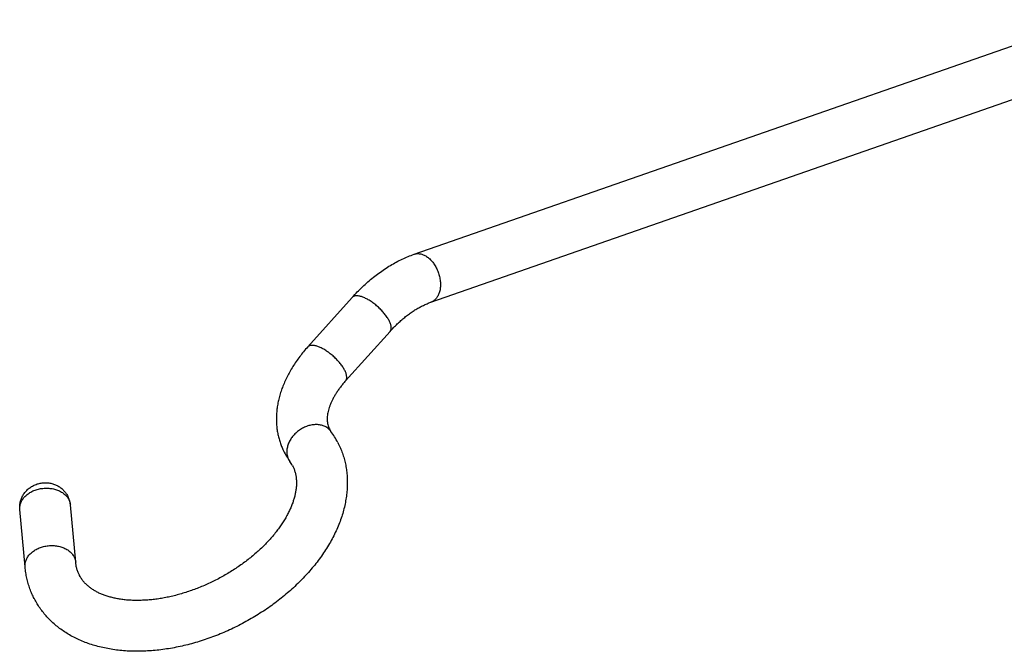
# Model space of a CAD drawing. Header units: millimetres. Extents: x 177 to 351, y 32 to 305.
# Tile 17 of 80: x 202 to 216, y 100 to 109. Entities that reach past the tile are written whole.
import ezdxf

# ---------------------------------------------------------------- set-up
doc = ezdxf.new("R2010")
doc.units = ezdxf.units.MM
doc.header["$LTSCALE"] = 30.734
doc.layers.get('0').update_dxf_attribs({"linetype": 'CONTINUOUS'})

msp = doc.modelspace()

# ---------------------------------------------------------------- linework, layer by layer
at = {"color": 7, "linetype": 'Continuous'}
for p, q in [((207.793, 105.397), (217.06, 108.628)), ((208.023, 104.736), (217.291, 107.967)), ((206.941, 104.803), (206.328, 104.121)), ((207.461, 104.335), (206.849, 103.653)), ((206.063, 102.572), (206.064, 102.571)), ((203.134, 101.155), (203.061, 101.945)), ((202.437, 101.091), (202.364, 101.881))]:
    msp.add_line(p, q, dxfattribs=at)
for centre, radius, start, end in [((206.852, 103.108), 0.254, 207.177, 216.2391), ((205.715, 102.276), 1.156, 27.1844, 36.1847), ((206.853, 103.109), 0.955, 207.1884, 214.2221), ((206.859, 103.113), 0.962, 214.2925, 216.1637), ((205.714, 102.276), 0.456, 27.1912, 36.2105), ((202.732, 101.915), 0.33, 18.8811, 27.1861), ((202.733, 101.915), 0.329, 18.4346, 18.8779), ((202.734, 101.915), 0.328, 5.2801, 18.44)]:
    msp.add_arc(centre, radius, start, end, dxfattribs=at)
at = {"color": 9, "linetype": 'Continuous'}
for centre, radius, start, end in [((206.25, 102.668), 0.208, 207.1624, 216.1607), ((202.865, 101.927), 0.196, 5.2761, 6.7987)]:
    msp.add_arc(centre, radius, start, end, dxfattribs=at)
at = {"color": 7, "linetype": 'Continuous'}
for points, knots in [([(206.941, 104.803), (206.963, 104.829), (207.01, 104.878), (207.081, 104.949), (207.155, 105.017), (207.231, 105.08), (207.308, 105.139), (207.386, 105.194), (207.466, 105.244), (207.547, 105.29), (207.628, 105.331), (207.71, 105.367), (207.765, 105.388), (207.793, 105.397)], [0, 0, 0, 0, 0.102327, 0.203411, 0.30327, 0.401855, 0.49908, 0.594871, 0.68909, 0.781744, 0.872788, 0.962194, 1.049951, 1.049951, 1.049951, 1.049951]), ([(207.461, 104.335), (207.478, 104.353), (207.51, 104.388), (207.56, 104.438), (207.611, 104.485), (207.662, 104.528), (207.714, 104.568), (207.765, 104.605), (207.817, 104.638), (207.869, 104.668), (207.92, 104.694), (207.972, 104.717), (208.006, 104.73), (208.023, 104.736)], [0, 0, 0, 0, 0.0722776, 0.1429363, 0.2118462, 0.2789305, 0.344159, 0.4075408, 0.4690555, 0.5287212, 0.5865899, 0.6427495, 0.697317, 0.697317, 0.697317, 0.697317]), ([(206.328, 104.121), (206.309, 104.1), (206.271, 104.056), (206.218, 103.989), (206.168, 103.92), (206.122, 103.851), (206.081, 103.78), (206.043, 103.709), (206.009, 103.637), (205.979, 103.565), (205.954, 103.493), (205.934, 103.422), (205.918, 103.35), (205.906, 103.28), (205.899, 103.211), (205.896, 103.143), (205.897, 103.076), (205.902, 103.01), (205.911, 102.946), (205.924, 102.884), (205.941, 102.823), (205.962, 102.764), (205.983, 102.714), (205.998, 102.684), (206.004, 102.672)], [0, 0, 0, 0, 0.086767, 0.172655, 0.257171, 0.3405, 0.422671, 0.503244, 0.582744, 0.660302, 0.736476, 0.811072, 0.883706, 0.955096, 1.024599, 1.092673, 1.159726, 1.225123, 1.289689, 1.353629, 1.416594, 1.479236, 1.541709, 1.579512, 1.579512, 1.579512, 1.579512]), ([(206.849, 103.653), (206.837, 103.64), (206.813, 103.612), (206.779, 103.57), (206.749, 103.528), (206.721, 103.486), (206.696, 103.445), (206.674, 103.405), (206.654, 103.365), (206.638, 103.326), (206.624, 103.288), (206.613, 103.252), (206.605, 103.216), (206.599, 103.182), (206.596, 103.148), (206.596, 103.116), (206.598, 103.084), (206.604, 103.052), (206.613, 103.021), (206.622, 103.001), (206.626, 102.992)], [0, 0, 0, 0, 0.055591, 0.1093804, 0.1614405, 0.2116435, 0.2597616, 0.3060084, 0.3500886, 0.3921831, 0.4322902, 0.4704146, 0.5067906, 0.5415072, 0.5748678, 0.6071776, 0.638894, 0.671229, 0.7052354, 0.7353416, 0.7353416, 0.7353416, 0.7353416]), ([(206.743, 102.804), (206.749, 102.79), (206.767, 102.754), (206.793, 102.694), (206.818, 102.622), (206.839, 102.548), (206.855, 102.472), (206.866, 102.395), (206.872, 102.315), (206.874, 102.233), (206.87, 102.15), (206.861, 102.065), (206.847, 101.979), (206.828, 101.893), (206.803, 101.805), (206.773, 101.718), (206.738, 101.63), (206.697, 101.542), (206.652, 101.455), (206.602, 101.368), (206.547, 101.283), (206.488, 101.199), (206.424, 101.117), (206.356, 101.036), (206.285, 100.957), (206.21, 100.88), (206.131, 100.805), (206.049, 100.732), (205.964, 100.662), (205.877, 100.594), (205.786, 100.529), (205.694, 100.467), (205.599, 100.408), (205.502, 100.351), (205.403, 100.298), (205.303, 100.248), (205.201, 100.201), (205.098, 100.158), (204.993, 100.118), (204.888, 100.082), (204.783, 100.049), (204.677, 100.02), (204.571, 99.995), (204.465, 99.974), (204.359, 99.957), (204.254, 99.944), (204.149, 99.935), (204.046, 99.93), (203.943, 99.929), (203.843, 99.933), (203.743, 99.941), (203.647, 99.953), (203.552, 99.97), (203.461, 99.99), (203.372, 100.015), (203.286, 100.044), (203.203, 100.077), (203.125, 100.114), (203.05, 100.154), (202.979, 100.197), (202.912, 100.244), (202.85, 100.294), (202.792, 100.347), (202.737, 100.403), (202.688, 100.461), (202.642, 100.522), (202.601, 100.585), (202.575, 100.631), (202.563, 100.655), (202.562, 100.657)], [0, 0, 0, 0, 0.044959, 0.120496, 0.196388, 0.272842, 0.350458, 0.429133, 0.508923, 0.5906, 0.67383, 0.758549, 0.845704, 0.934528, 1.025156, 1.118123, 1.212622, 1.309208, 1.407677, 1.507484, 1.608554, 1.711536, 1.815937, 1.921361, 2.027705, 2.135529, 2.244187, 2.353518, 2.46347, 2.574361, 2.685678, 2.797335, 2.90928, 3.021514, 3.133813, 3.246086, 3.358199, 3.470039, 3.581579, 3.692729, 3.803187, 3.912913, 4.02199, 4.130337, 4.237389, 4.34337, 4.448386, 4.552366, 4.654402, 4.755124, 4.854547, 4.952582, 5.047968, 5.141862, 5.23426, 5.325149, 5.413358, 5.50005, 5.58508, 5.667949, 5.749469, 5.82953, 5.907961, 5.985464, 6.062115, 6.137897, 6.213329, 6.288609, 6.294866, 6.294866, 6.294866, 6.294866]), ([(206.12, 102.484), (206.124, 102.476), (206.134, 102.454), (206.149, 102.417), (206.161, 102.371), (206.169, 102.323), (206.173, 102.276), (206.173, 102.227), (206.17, 102.178), (206.162, 102.128), (206.152, 102.078), (206.138, 102.026), (206.121, 101.973), (206.1, 101.92), (206.076, 101.866), (206.048, 101.811), (206.017, 101.755), (205.982, 101.699), (205.944, 101.643), (205.903, 101.587), (205.858, 101.53), (205.809, 101.474), (205.758, 101.419), (205.704, 101.364), (205.646, 101.31), (205.586, 101.257), (205.523, 101.205), (205.457, 101.155), (205.389, 101.106), (205.319, 101.059), (205.247, 101.013), (205.174, 100.97), (205.099, 100.929), (205.022, 100.89), (204.945, 100.854), (204.866, 100.82), (204.787, 100.788), (204.708, 100.76), (204.628, 100.734), (204.549, 100.71), (204.47, 100.69), (204.392, 100.673), (204.315, 100.658), (204.238, 100.647), (204.163, 100.638), (204.09, 100.633), (204.018, 100.63), (203.949, 100.63), (203.881, 100.632), (203.816, 100.637), (203.753, 100.645), (203.692, 100.656), (203.634, 100.669), (203.579, 100.684), (203.527, 100.701), (203.478, 100.721), (203.431, 100.743), (203.387, 100.768), (203.346, 100.794), (203.308, 100.824), (203.272, 100.856), (203.24, 100.891), (203.211, 100.93), (203.194, 100.959), (203.185, 100.975), (203.184, 100.976)], [0, 0, 0, 0, 0.025906, 0.073329, 0.120702, 0.168429, 0.216586, 0.264915, 0.313878, 0.363942, 0.415507, 0.468778, 0.524121, 0.581597, 0.641108, 0.702497, 0.766163, 0.831928, 0.899839, 0.969965, 1.041879, 1.115767, 1.191517, 1.268806, 1.347758, 1.428104, 1.509673, 1.592435, 1.67608, 1.760529, 1.845626, 1.931116, 2.016885, 2.102745, 2.188504, 2.273965, 2.359013, 2.443409, 2.526958, 2.609641, 2.69111, 2.771302, 2.850118, 2.927248, 3.002787, 3.076476, 3.14811, 3.217884, 3.285417, 3.350933, 3.41417, 3.475626, 3.534866, 3.591908, 3.646793, 3.700025, 3.751474, 3.801452, 3.850314, 3.898476, 3.94614, 3.993796, 4.041971, 4.090407, 4.095915, 4.095915, 4.095915, 4.095915]), ([(202.364, 101.881), (202.363, 101.889), (202.362, 101.906), (202.363, 101.932), (202.365, 101.958), (202.37, 101.983), (202.377, 102.009), (202.386, 102.034), (202.396, 102.058), (202.409, 102.082), (202.424, 102.104), (202.441, 102.126), (202.46, 102.146), (202.48, 102.166), (202.503, 102.183), (202.526, 102.198), (202.551, 102.212), (202.576, 102.224), (202.603, 102.234), (202.63, 102.241), (202.658, 102.247), (202.685, 102.25), (202.713, 102.251), (202.739, 102.25), (202.766, 102.248), (202.791, 102.243), (202.817, 102.237), (202.842, 102.228), (202.865, 102.218), (202.888, 102.207), (202.91, 102.194), (202.931, 102.179), (202.95, 102.163), (202.968, 102.146), (202.985, 102.128), (203, 102.108), (203.014, 102.087), (203.022, 102.073), (203.026, 102.065)], [0, 0, 0, 0, 0.0254928, 0.0510594, 0.0765922, 0.1029747, 0.1291258, 0.1551607, 0.1823055, 0.2088435, 0.2358817, 0.2631802, 0.2904095, 0.3196214, 0.3480075, 0.3756153, 0.4030114, 0.4322775, 0.4608064, 0.4886717, 0.5164968, 0.5442123, 0.5715981, 0.5987702, 0.6246641, 0.6506856, 0.6770137, 0.7036027, 0.7287602, 0.7546316, 0.7795448, 0.8050341, 0.8301443, 0.854865, 0.8802532, 0.9045679, 0.9292682, 0.9546017, 0.9546017, 0.9546017, 0.9546017]), ([(203.184, 100.976), (203.178, 100.989), (203.165, 101.017), (203.15, 101.061), (203.139, 101.108), (203.135, 101.139), (203.134, 101.155)], [0, 0, 0, 0, 0.043038, 0.0915576, 0.1397077, 0.1866291, 0.1866291, 0.1866291, 0.1866291]), ([(202.562, 100.657), (202.551, 100.677), (202.53, 100.721), (202.503, 100.789), (202.479, 100.861), (202.46, 100.936), (202.446, 101.013), (202.439, 101.064), (202.437, 101.091)], [0, 0, 0, 0, 0.0690508, 0.1445951, 0.2205811, 0.2975575, 0.3753713, 0.454239, 0.454239, 0.454239, 0.454239])]:
    msp.add_open_spline(points, degree=3, knots=knots, dxfattribs=at)
at = {"color": 9, "linetype": 'Continuous'}
for points, knots in [([(207.793, 105.397), (207.795, 105.398), (207.803, 105.401), (207.819, 105.405), (207.841, 105.407), (207.863, 105.406), (207.886, 105.402), (207.901, 105.398), (207.908, 105.395)], [0, 0, 0, 0, 0.0051466, 0.0266363, 0.0484099, 0.0706775, 0.0936191, 0.1173781, 0.1173781, 0.1173781, 0.1173781]), ([(207.908, 105.395), (207.916, 105.392), (207.931, 105.386), (207.954, 105.374), (207.976, 105.359), (207.998, 105.342), (208.019, 105.322), (208.039, 105.3), (208.058, 105.277), (208.075, 105.251), (208.091, 105.224), (208.106, 105.196), (208.119, 105.166), (208.13, 105.136), (208.139, 105.105), (208.146, 105.074), (208.152, 105.043), (208.155, 105.012), (208.156, 104.981), (208.155, 104.951), (208.152, 104.922), (208.147, 104.894), (208.139, 104.868), (208.13, 104.844), (208.119, 104.821), (208.106, 104.8), (208.092, 104.782), (208.075, 104.766), (208.058, 104.753), (208.04, 104.743), (208.028, 104.738), (208.023, 104.736)], [0, 0, 0, 0, 0.0246788, 0.0503394, 0.0770056, 0.104666, 0.1332783, 0.1627735, 0.1930598, 0.2240263, 0.2555468, 0.2874833, 0.3196892, 0.3520124, 0.3842985, 0.4163937, 0.4481484, 0.4794194, 0.5100741, 0.5399932, 0.5690746, 0.5972369, 0.6244233, 0.650606, 0.6757899, 0.7000167, 0.7233679, 0.7459655, 0.7679713, 0.789581, 0.8058777, 0.8058777, 0.8058777, 0.8058777]), ([(207.077, 104.81), (207.07, 104.813), (207.056, 104.817), (207.035, 104.822), (207.015, 104.825), (206.997, 104.826), (206.98, 104.824), (206.966, 104.82), (206.953, 104.814), (206.945, 104.808), (206.941, 104.804), (206.941, 104.803)], [0, 0, 0, 0, 0.0233596, 0.0449647, 0.0647797, 0.0828285, 0.0992121, 0.1141315, 0.1279086, 0.1409931, 0.1442726, 0.1442726, 0.1442726, 0.1442726]), ([(207.449, 104.483), (207.445, 104.491), (207.436, 104.506), (207.422, 104.529), (207.405, 104.553), (207.387, 104.576), (207.367, 104.6), (207.346, 104.623), (207.324, 104.646), (207.301, 104.668), (207.276, 104.689), (207.252, 104.71), (207.226, 104.729), (207.201, 104.747), (207.175, 104.763), (207.15, 104.777), (207.125, 104.79), (207.101, 104.801), (207.085, 104.808), (207.077, 104.81)], [0, 0, 0, 0, 0.0258149, 0.0531151, 0.081741, 0.1115121, 0.1422311, 0.1736873, 0.2056603, 0.2379229, 0.2702443, 0.3023928, 0.3341392, 0.3652592, 0.3955367, 0.4247673, 0.4527614, 0.4793481, 0.5043804, 0.5043804, 0.5043804, 0.5043804]), ([(207.461, 104.335), (207.464, 104.338), (207.468, 104.344), (207.474, 104.355), (207.477, 104.369), (207.478, 104.385), (207.477, 104.402), (207.473, 104.421), (207.467, 104.441), (207.459, 104.462), (207.452, 104.476), (207.449, 104.483)], [0, 0, 0, 0, 0.0096753, 0.0230374, 0.0373289, 0.0529375, 0.0701232, 0.0890349, 0.109733, 0.1322102, 0.1564066, 0.1564066, 0.1564066, 0.1564066]), ([(206.836, 103.801), (206.832, 103.809), (206.824, 103.824), (206.809, 103.847), (206.793, 103.871), (206.775, 103.894), (206.755, 103.918), (206.734, 103.941), (206.712, 103.964), (206.688, 103.986), (206.664, 104.007), (206.639, 104.028), (206.614, 104.047), (206.589, 104.064), (206.563, 104.081), (206.538, 104.095), (206.513, 104.108), (206.489, 104.119), (206.466, 104.128), (206.443, 104.135), (206.422, 104.14), (206.403, 104.143), (206.384, 104.143), (206.368, 104.142), (206.353, 104.138), (206.341, 104.132), (206.333, 104.126), (206.329, 104.122), (206.328, 104.121)], [0, 0, 0, 0, 0.0258149, 0.0531151, 0.081741, 0.1115121, 0.1422311, 0.1736873, 0.2056603, 0.2379229, 0.2702443, 0.3023928, 0.3341392, 0.3652592, 0.3955367, 0.4247673, 0.4527614, 0.4793481, 0.5043804, 0.52774, 0.5493451, 0.5691601, 0.5872089, 0.6035925, 0.6185119, 0.632289, 0.6453735, 0.648653, 0.648653, 0.648653, 0.648653]), ([(206.849, 103.653), (206.851, 103.656), (206.856, 103.662), (206.861, 103.673), (206.865, 103.687), (206.866, 103.703), (206.864, 103.72), (206.861, 103.739), (206.855, 103.759), (206.847, 103.78), (206.84, 103.794), (206.836, 103.801)], [0, 0, 0, 0, 0.0096753, 0.0230374, 0.0373289, 0.0529375, 0.0701232, 0.0890349, 0.109733, 0.1322102, 0.1564066, 0.1564066, 0.1564066, 0.1564066]), ([(206.647, 102.958), (206.644, 102.963), (206.635, 102.974), (206.62, 102.99), (206.6, 103.006), (206.578, 103.019), (206.555, 103.031), (206.529, 103.04), (206.503, 103.046), (206.475, 103.05), (206.446, 103.052), (206.417, 103.051), (206.387, 103.047), (206.357, 103.041), (206.328, 103.033), (206.298, 103.022), (206.269, 103.008), (206.241, 102.993), (206.214, 102.975), (206.188, 102.956), (206.164, 102.935), (206.141, 102.912), (206.12, 102.888), (206.102, 102.863), (206.085, 102.836), (206.071, 102.81), (206.06, 102.782), (206.051, 102.754), (206.044, 102.727), (206.041, 102.699), (206.04, 102.672), (206.042, 102.646), (206.047, 102.62), (206.054, 102.596), (206.061, 102.58), (206.065, 102.573)], [0, 0, 0, 0, 0.0171679, 0.0421665, 0.067405, 0.0930114, 0.1190963, 0.1457483, 0.1730319, 0.2009865, 0.2296267, 0.2589437, 0.2889067, 0.3194658, 0.350554, 0.3820903, 0.413982, 0.4461274, 0.478419, 0.5107454, 0.5429946, 0.5750564, 0.6068251, 0.6382022, 0.669099, 0.6994395, 0.7291629, 0.7582263, 0.7866069, 0.8143045, 0.8413431, 0.8677715, 0.8936637, 0.9191169, 0.9442487, 0.9442487, 0.9442487, 0.9442487]), ([(202.364, 101.881), (202.363, 101.888), (202.363, 101.903), (202.364, 101.926), (202.369, 101.95), (202.377, 101.974), (202.387, 101.997), (202.4, 102.02), (202.416, 102.042), (202.435, 102.063), (202.456, 102.082), (202.479, 102.1), (202.504, 102.116), (202.531, 102.131), (202.559, 102.144), (202.589, 102.155), (202.619, 102.163), (202.651, 102.17), (202.683, 102.174), (202.715, 102.177), (202.747, 102.177), (202.779, 102.174), (202.81, 102.17), (202.841, 102.163), (202.87, 102.154), (202.898, 102.144), (202.925, 102.131), (202.95, 102.116), (202.972, 102.1), (202.993, 102.082), (203.011, 102.062), (203.026, 102.042), (203.035, 102.027), (203.039, 102.019)], [0, 0, 0, 0, 0.0201439, 0.0445321, 0.0692056, 0.0943025, 0.11994, 0.1462104, 0.1731787, 0.2008822, 0.2293312, 0.258511, 0.2883836, 0.3188911, 0.3499581, 0.3814944, 0.4133984, 0.4455593, 0.4778607, 0.5101825, 0.5424045, 0.5744085, 0.6060816, 0.6373187, 0.6680254, 0.698121, 0.7275414, 0.7562414, 0.7841981, 0.8114133, 0.8379148, 0.8637582, 0.8890267, 0.8890267, 0.8890267, 0.8890267]), ([(203.039, 102.019), (203.043, 102.012), (203.049, 101.997), (203.057, 101.974), (203.059, 101.958), (203.06, 101.951)], [0, 0, 0, 0, 0.02480271, 0.04927122, 0.07245308, 0.07245308, 0.07245308, 0.07245308]), ([(202.437, 101.091), (202.436, 101.097), (202.436, 101.112), (202.437, 101.135), (202.442, 101.16), (202.45, 101.184), (202.46, 101.207), (202.473, 101.23), (202.489, 101.252), (202.508, 101.272), (202.529, 101.292), (202.552, 101.31), (202.577, 101.326), (202.604, 101.341), (202.632, 101.353), (202.662, 101.364), (202.692, 101.373), (202.724, 101.38), (202.756, 101.384), (202.788, 101.386), (202.82, 101.386), (202.852, 101.384), (202.883, 101.38), (202.914, 101.373), (202.943, 101.364), (202.971, 101.353), (202.998, 101.341), (203.023, 101.326), (203.045, 101.309), (203.066, 101.292), (203.084, 101.272), (203.099, 101.251), (203.108, 101.237), (203.112, 101.229)], [0, 0, 0, 0, 0.020144, 0.0445321, 0.0692056, 0.0943025, 0.11994, 0.1462104, 0.1731787, 0.2008822, 0.2293313, 0.258511, 0.2883836, 0.3188911, 0.3499581, 0.3814944, 0.4133984, 0.4455593, 0.4778607, 0.5101825, 0.5424045, 0.5744085, 0.6060816, 0.6373187, 0.6680254, 0.698121, 0.7275413, 0.7562413, 0.7841981, 0.8114133, 0.8379148, 0.8637582, 0.8890267, 0.8890267, 0.8890267, 0.8890267]), ([(203.112, 101.229), (203.116, 101.222), (203.122, 101.207), (203.13, 101.183), (203.133, 101.166), (203.134, 101.156), (203.134, 101.155)], [0, 0, 0, 0, 0.02480271, 0.04927123, 0.07355414, 0.0776723, 0.0776723, 0.0776723, 0.0776723])]:
    msp.add_open_spline(points, degree=3, knots=knots, dxfattribs=at)

doc.saveas('drawing.dxf')
